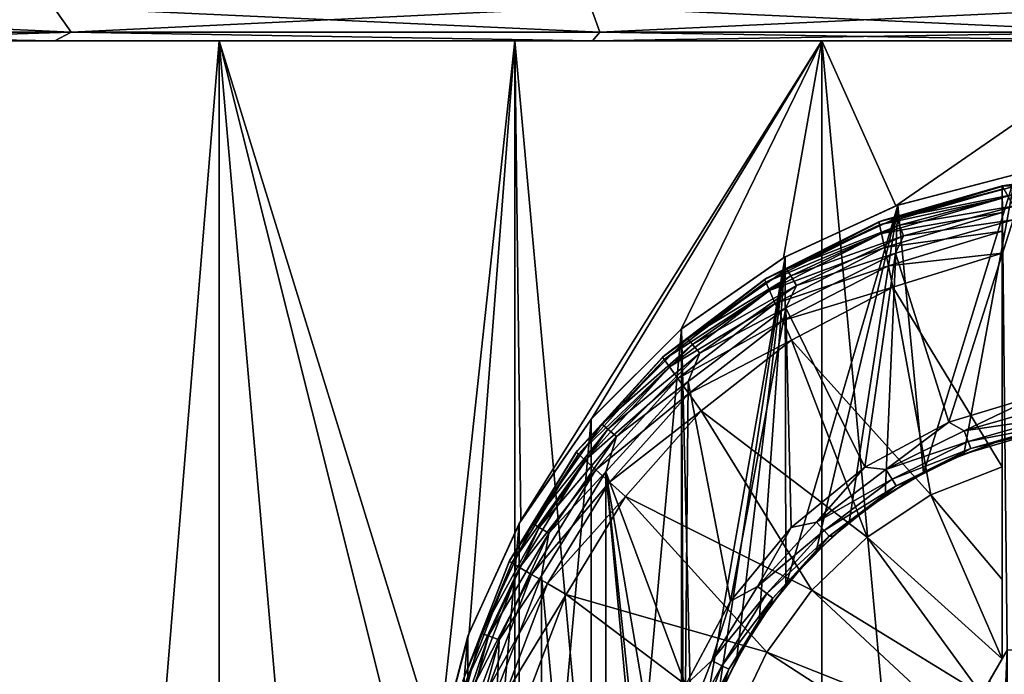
# Model space of a CAD drawing. Header units: metres. Extents: x -128 to 173, y -23 to 79.
# Tile 28 of 129: x -82.81 to -77.24, y 64.21 to 67.92. Entities that reach past the tile are written whole.
import ezdxf

# ---------------------------------------------------------------- set-up
doc = ezdxf.new("R2010")
doc.units = ezdxf.units.M
doc.layers.add('solid_ORA_153_SW0001', color=7, linetype='CONTINUOUS')

msp = doc.modelspace()

# ---------------------------------------------------------------- linework, layer by layer
at = {"layer": 'solid_ORA_153_SW0001'}
for points in [[(-85.586418, 67.990486, -26.96752), (-82.617447, 67.990486, -27.791849), (-85.436523, 67.848038, -26.522657)], [(-85.586418, 67.990486, 26.96752), (-85.436523, 67.848038, 26.522657), (-82.516533, 67.848038, 27.333389)], [(-82.617447, 67.990486, 27.791849), (-85.586418, 67.990486, 26.96752), (-82.516533, 67.848038, 27.333389)], [(-82.617447, 67.990486, -27.791849), (-82.516533, 67.848038, -27.333389), (-85.436523, 67.848038, -26.522657)], [(-82.617447, 67.990486, -27.791849), (-79.576759, 67.990486, -28.290344), (-82.516533, 67.848038, -27.333389)], [(-82.617447, 67.990486, 27.791849), (-82.516533, 67.848038, 27.333389), (-79.526009, 67.848038, 27.82366)], [(-79.576759, 67.990486, 28.290344), (-82.617447, 67.990486, 27.791849), (-79.526009, 67.848038, 27.82366)], [(-79.576759, 67.990486, -28.290344), (-79.526009, 67.848038, -27.82366), (-82.516533, 67.848038, -27.333389)], [(-79.576759, 67.990486, -28.290344), (-76.5, 67.990486, -28.457163), (-79.526009, 67.848038, -27.82366)], [(-79.576759, 67.990486, 28.290344), (-79.526009, 67.848038, 27.82366), (-76.5, 67.848038, 27.987726)], [(-76.5, 67.990486, 28.457163), (-79.576759, 67.990486, 28.290344), (-76.5, 67.848038, 27.987726)], [(-76.5, 67.990486, -28.457163), (-76.5, 67.848038, -27.987726), (-79.526009, 67.848038, -27.82366)], [(-85.436523, 67.848038, -26.522657), (-82.516533, 67.848038, -27.333389), (-84.103348, 67.800003, -26.427998)], [(-85.436523, 67.848038, 26.522657), (-84.103317, 67.800003, 26.428005), (-82.608353, 67.800003, 26.813019)], [(-82.516533, 67.848038, 27.333389), (-85.436523, 67.848038, 26.522657), (-82.608353, 67.800003, 26.813019)], [(-82.516533, 67.848038, -27.333389), (-82.608383, 67.800003, -26.813013), (-84.103348, 67.800003, -26.427998)], [(-82.516533, 67.848038, -27.333389), (-79.567192, 67.800003, -27.328415), (-82.608383, 67.800003, -26.813013)], [(-82.516533, 67.848038, 27.333389), (-82.608353, 67.800003, 26.813019), (-79.567162, 67.800003, 27.328419)], [(-82.516533, 67.848038, -27.333389), (-79.526009, 67.848038, -27.82366), (-79.567192, 67.800003, -27.328415)], [(-79.526009, 67.848038, 27.82366), (-82.516533, 67.848038, 27.333389), (-79.567162, 67.800003, 27.328419)], [(-76.5, 67.848038, -27.987726), (-76.5, 67.800003, -27.5), (-79.567192, 67.800003, -27.328415)], [(-79.526009, 67.848038, -27.82366), (-76.5, 67.848038, -27.987726), (-79.567192, 67.800003, -27.328415)], [(-79.526009, 67.848038, 27.82366), (-79.567162, 67.800003, 27.328419), (-76.5, 67.800003, 27.5)], [(-76.5, 67.848038, 27.987726), (-79.526009, 67.848038, 27.82366), (-76.5, 67.800003, 27.5)], [(-83.254601, 67.800003, -11.107444), (-84.103348, 67.800003, -26.427998), (-82.608383, 67.800003, -26.813013)], [(-83.254601, 67.800003, 11.107444), (-82.608353, 67.800003, 26.813019), (-84.103317, 67.800003, 26.428005)], [(-81.679214, 67.800003, -11.923745), (-81.67923, 48.599998, -11.923741), (-83.254608, 48.599998, -11.107442)], [(-81.679214, 67.800003, -11.923745), (-83.254608, 48.599998, -11.107442), (-83.254601, 67.800003, -11.107444)], [(-83.254601, 67.800003, 11.107444), (-83.254608, 48.599998, 11.107442), (-81.67923, 48.599998, 11.923741)], [(-83.254601, 67.800003, 11.107444), (-81.67923, 48.599998, 11.923741), (-81.679214, 67.800003, 11.923745)], [(-81.679214, 67.800003, -11.923745), (-83.254601, 67.800003, -11.107444), (-82.608383, 67.800003, -26.813013)], [(-83.254601, 67.800003, 11.107444), (-81.679214, 67.800003, 11.923745), (-82.608353, 67.800003, 26.813019)], [(-81.679214, 67.800003, -11.923745), (-82.608383, 67.800003, -26.813013), (-79.567192, 67.800003, -27.328415)], [(-80.007347, 67.800003, 12.517927), (-79.567162, 67.800003, 27.328419), (-82.608353, 67.800003, 26.813019)], [(-81.679214, 67.800003, 11.923745), (-80.007347, 67.800003, 12.517927), (-82.608353, 67.800003, 26.813019)], [(-81.679214, 67.800003, -11.923745), (-80.5, 63.099998, -12.369317), (-81.67923, 48.599998, -11.923741)], [(-81.679214, 67.800003, 11.923745), (-81.67923, 48.599998, 11.923741), (-80.007362, 48.599998, 12.517922)], [(-81.679214, 67.800003, 11.923745), (-80.007362, 48.599998, 12.517922), (-80.007347, 67.800003, 12.517927)], [(-81.679214, 67.800003, -11.923745), (-80.441498, 63.781628, -12.388083), (-80.5, 63.099998, -12.369317)], [(-80.007347, 67.800003, -12.517927), (-80.441498, 63.781628, -12.388083), (-81.679214, 67.800003, -11.923745)], [(-80.007347, 67.800003, -12.517927), (-81.679214, 67.800003, -11.923745), (-79.567192, 67.800003, -27.328415)], [(-80.007347, 67.800003, -12.517927), (-80.265656, 64.44902, -12.442662), (-80.441498, 63.781628, -12.388083)], [(-80.007347, 67.800003, -12.517927), (-79.973152, 65.084244, -12.527459), (-80.265656, 64.44902, -12.442662)], [(-80.007347, 67.800003, 12.517927), (-80.007362, 48.599998, 12.517922), (-78.270172, 48.599998, 12.878917)], [(-80.007347, 67.800003, 12.517927), (-78.270172, 48.599998, 12.878917), (-78.270149, 67.800003, 12.87892)], [(-78.270149, 67.800003, -12.87892), (-79.973152, 65.084244, -12.527459), (-80.007347, 67.800003, -12.517927)], [(-78.270149, 67.800003, -12.87892), (-80.007347, 67.800003, -12.517927), (-79.567192, 67.800003, -27.328415)], [(-80.007347, 67.800003, 12.517927), (-78.270149, 67.800003, 12.87892), (-79.567162, 67.800003, 27.328419)], [(-78.270149, 67.800003, -12.87892), (-79.56916, 65.665199, -12.632507), (-79.973152, 65.084244, -12.527459)], [(-78.270149, 67.800003, -12.87892), (-79.066833, 66.167793, -12.744071), (-79.56916, 65.665199, -12.632507)], [(-78.270149, 67.800003, -12.87892), (-79.567192, 67.800003, -27.328415), (-76.5, 67.800003, -27.5)], [(-76.5, 67.800003, 13), (-76.5, 67.800003, 27.5), (-79.567162, 67.800003, 27.328419)], [(-78.270149, 67.800003, 12.87892), (-76.5, 67.800003, 13), (-79.567162, 67.800003, 27.328419)], [(-78.270149, 67.800003, -12.87892), (-78.486588, 66.571808, -12.847314), (-79.066833, 66.167793, -12.744071)], [(-78.270149, 67.800003, -12.87892), (-77.851715, 66.864685, -12.929534), (-78.486588, 66.571808, -12.847314)], [(-78.270149, 67.800003, 12.87892), (-78.270172, 48.599998, 12.878917), (-76.5, 48.599998, 13)], [(-78.270149, 67.800003, 12.87892), (-76.5, 48.599998, 13), (-76.5, 67.800003, 13)], [(-78.270149, 67.800003, -12.87892), (-76.5, 67.800003, -13), (-77.851715, 66.864685, -12.929534)], [(-78.270149, 67.800003, -12.87892), (-76.5, 67.800003, -27.5), (-76.5, 67.800003, -13)], [(-76.5, 67.800003, -13), (-77.183495, 67.041176, -12.982019), (-77.851715, 66.864685, -12.929534)], [(-77.839577, 66.869026, -9.449249), (-77.851715, 66.864685, -12.929534), (-77.183495, 67.041176, -12.982019)], [(-77.175476, 67.042557, -9.519795), (-77.839577, 66.869026, -9.449249), (-77.183495, 67.041176, -12.982019)], [(-77.694572, 65.352882, -9.468674), (-77.839577, 66.869026, -9.449249), (-77.175476, 67.042557, -9.519795)], [(-77.694572, 65.352882, -9.468674), (-77.175476, 67.042557, -9.519795), (-77.467422, 65.459366, -9.494571)], [(-77.467422, 65.459366, -9.494571), (-77.175476, 67.042557, -9.519795), (-76.99118, 65.602249, -9.531082)], [(-76.876717, 67.031998, -11.5), (-77.25, 66.978142, -11.5), (-77.225815, 66.982742, -10.9)], [(-75.75, 66.978142, -11.5), (-77.25, 66.978142, -11.5), (-76.876717, 67.031998, -11.5)], [(-77.25, 66.978142, -11.5), (-77.946785, 66.775505, -12.051724), (-77.92691, 66.783264, -10.9)], [(-77.25, 66.978142, -11.5), (-77.25, 66.978142, -12.051724), (-77.946785, 66.775505, -12.051724)], [(-77.25, 66.960701, -12.181463), (-77.946785, 66.775505, -12.051724), (-77.25, 66.978142, -12.051724)], [(-77.943199, 66.758507, -12.181459), (-77.946785, 66.775505, -12.051724), (-77.25, 66.960701, -12.181463)], [(-77.943199, 66.758507, -12.181459), (-77.25, 66.960701, -12.181463), (-77.25, 66.909477, -12.302423)], [(-77.25, 66.978142, -11.5), (-77.92691, 66.783264, -10.9), (-77.225815, 66.982742, -10.9)], [(-77.845795, 66.797539, -10.823608), (-77.225815, 66.982742, -10.9), (-77.92691, 66.783264, -10.9)], [(-77.183273, 66.97506, -10.823608), (-77.225815, 66.982742, -10.9), (-77.845795, 66.797539, -10.823608)], [(-77.183273, 66.97506, -10.823608), (-77.845795, 66.797539, -10.823608), (-77.175751, 66.932358, -10.758635)], [(-77.25, 64.300964, -11.5), (-77.25, 66.978142, -12.051724), (-77.25, 66.978142, -11.5)], [(-77.25, 66.960701, -12.181463), (-77.25, 66.978142, -12.051724), (-77.25, 64.300964, -11.5)], [(-75.75, 64.300964, -11.5), (-77.25, 66.978142, -11.5), (-75.75, 66.978142, -11.5)], [(-77.25, 64.300964, -11.5), (-77.25, 66.978142, -11.5), (-77.221687, 64.349998, -11.5)], [(-75.778313, 64.349998, -11.5), (-77.221687, 64.349998, -11.5), (-77.25, 66.978142, -11.5)], [(-75.75, 64.300964, -11.5), (-75.778313, 64.349998, -11.5), (-77.25, 66.978142, -11.5)], [(-77.25, 66.910454, -12.300772), (-77.25, 66.960701, -12.181463), (-77.25, 64.300964, -11.5)], [(-77.25, 66.909477, -12.302423), (-77.25, 66.960701, -12.181463), (-77.25, 66.910454, -12.300772)], [(-77.943199, 66.758507, -12.181459), (-77.25, 66.909477, -12.302423), (-77.93264, 66.708626, -12.302423)], [(-77.93264, 66.708626, -12.302423), (-77.25, 66.909477, -12.302423), (-77.25, 66.827957, -12.406173)], [(-77.845795, 66.797539, -10.823608), (-77.830963, 66.75679, -10.758635), (-77.175751, 66.932358, -10.758635)], [(-77.175751, 66.932358, -10.758635), (-77.830963, 66.75679, -10.758635), (-77.164474, 66.868401, -10.715224)], [(-77.25, 66.909477, -12.302423), (-77.25, 66.910454, -12.300772), (-77.25, 64.300964, -11.5)], [(-77.25, 66.829544, -12.404617), (-77.25, 66.909477, -12.302423), (-77.25, 64.300964, -11.5)], [(-77.25, 66.827957, -12.406173), (-77.25, 66.909477, -12.302423), (-77.25, 66.829544, -12.404617)], [(-78.476784, 66.5774, -9.336761), (-78.486588, 66.571808, -12.847314), (-77.851715, 66.864685, -12.929534)], [(-77.839577, 66.869026, -9.449249), (-78.476784, 66.5774, -9.336761), (-77.851715, 66.864685, -12.929534)], [(-78.473747, 64.714561, -9.337403), (-78.476784, 66.5774, -9.336761), (-77.839577, 66.869026, -9.449249)], [(-78.473747, 64.714561, -9.337403), (-77.839577, 66.869026, -9.449249), (-78.303337, 64.902908, -9.371807)], [(-78.303337, 64.902908, -9.371807), (-77.839577, 66.869026, -9.449249), (-78.115067, 65.073334, -9.406079)], [(-78.115067, 65.073334, -9.406079), (-77.839577, 66.869026, -9.449249), (-77.911278, 65.223862, -9.438807)], [(-77.911278, 65.223862, -9.438807), (-77.839577, 66.869026, -9.449249), (-77.694572, 65.352882, -9.468674)], [(-77.830963, 66.75679, -10.758635), (-77.808754, 66.69577, -10.715224), (-77.164474, 66.868401, -10.715224)], [(-77.164474, 66.868401, -10.715224), (-77.808754, 66.69577, -10.715224), (-77.187584, 66.786423, -10.7)], [(-77.845795, 66.797539, -10.823608), (-77.92691, 66.783264, -10.9), (-78.467415, 66.507668, -10.823608)], [(-77.845795, 66.797539, -10.823608), (-78.467415, 66.507668, -10.823608), (-77.830963, 66.75679, -10.758635)], [(-77.93264, 66.708626, -12.302423), (-77.25, 66.827957, -12.406173), (-77.915817, 66.62925, -12.406178)], [(-77.915817, 66.62925, -12.406178), (-77.25, 66.827957, -12.406173), (-77.25, 66.721657, -12.4856)], [(-77.551842, 65.640892, -10.7), (-77.187584, 66.786423, -10.7), (-77.853569, 66.597191, -10.7)], [(-77.808754, 66.69577, -10.715224), (-77.853569, 66.597191, -10.7), (-77.187584, 66.786423, -10.7)], [(-77.551842, 65.640892, -10.7), (-77.035728, 65.79731, -10.7), (-77.187584, 66.786423, -10.7)], [(-77.25, 66.827957, -12.406173), (-77.25, 66.829544, -12.404617), (-77.25, 64.300964, -11.5)], [(-77.25, 66.72319, -12.484735), (-77.25, 66.827957, -12.406173), (-77.25, 64.300964, -11.5)], [(-77.25, 66.721657, -12.4856), (-77.25, 66.827957, -12.406173), (-77.25, 66.72319, -12.484735)], [(-77.946785, 66.775505, -12.051724), (-78.594734, 66.448814, -12.051724), (-78.579414, 66.458359, -10.9)], [(-77.943199, 66.758507, -12.181459), (-78.594734, 66.448814, -12.051724), (-77.946785, 66.775505, -12.051724)], [(-78.58773, 66.432999, -12.181459), (-78.594734, 66.448814, -12.051724), (-77.943199, 66.758507, -12.181459)], [(-78.58773, 66.432999, -12.181459), (-77.943199, 66.758507, -12.181459), (-77.93264, 66.708626, -12.302423)], [(-77.946785, 66.775505, -12.051724), (-78.579414, 66.458359, -10.9), (-77.92691, 66.783264, -10.9)], [(-78.467415, 66.507668, -10.823608), (-77.92691, 66.783264, -10.9), (-78.579414, 66.458359, -10.9)], [(-78.467415, 66.507668, -10.823608), (-78.44574, 66.470116, -10.758635), (-77.830963, 66.75679, -10.758635)], [(-77.830963, 66.75679, -10.758635), (-78.44574, 66.470116, -10.758635), (-77.808754, 66.69577, -10.715224)], [(-78.58773, 66.432999, -12.181459), (-77.93264, 66.708626, -12.302423), (-78.567123, 66.386581, -12.302423)], [(-78.567123, 66.386581, -12.302423), (-77.93264, 66.708626, -12.302423), (-77.915817, 66.62925, -12.406178)], [(-78.44574, 66.470116, -10.758635), (-78.413269, 66.413879, -10.715224), (-77.808754, 66.69577, -10.715224)], [(-77.808754, 66.69577, -10.715224), (-78.413269, 66.413879, -10.715224), (-77.853569, 66.597191, -10.7)], [(-77.915817, 66.62925, -12.406178), (-77.25, 66.721657, -12.4856), (-77.893875, 66.525772, -12.485606)], [(-77.893875, 66.525772, -12.485606), (-77.25, 66.721657, -12.4856), (-77.25, 66.598282, -12.535121)], [(-77.25, 66.721657, -12.4856), (-77.25, 66.72319, -12.484735), (-77.25, 64.300964, -11.5)], [(-77.25, 66.721657, -12.4856), (-77.25, 64.300964, -11.5), (-77.25, 66.598282, -12.535121)], [(-78.567123, 66.386581, -12.302423), (-77.915817, 66.62925, -12.406178), (-78.534325, 66.312737, -12.406178)], [(-78.534325, 66.312737, -12.406178), (-77.915817, 66.62925, -12.406178), (-77.893875, 66.525772, -12.485606)], [(-79.064568, 66.169685, -9.192701), (-79.066833, 66.167793, -12.744071), (-78.486588, 66.571808, -12.847314)], [(-78.476784, 66.5774, -9.336761), (-79.064568, 66.169685, -9.192701), (-78.486588, 66.571808, -12.847314)], [(-79.002388, 63.590481, -9.209824), (-79.064568, 66.169685, -9.192701), (-78.476784, 66.5774, -9.336761)], [(-79.002388, 63.590481, -9.209824), (-78.476784, 66.5774, -9.336761), (-78.859741, 64.066498, -9.247399)], [(-78.859741, 64.066498, -9.247399), (-78.476784, 66.5774, -9.336761), (-78.753319, 64.293747, -9.273906)], [(-78.753319, 64.293747, -9.273906), (-78.476784, 66.5774, -9.336761), (-78.62429, 64.510635, -9.304309)], [(-78.62429, 64.510635, -9.304309), (-78.476784, 66.5774, -9.336761), (-78.473747, 64.714561, -9.337403)], [(-78.02742, 65.38681, -10.7), (-77.853569, 66.597191, -10.7), (-78.473251, 66.288857, -10.7)], [(-78.413269, 66.413879, -10.715224), (-78.473251, 66.288857, -10.7), (-77.853569, 66.597191, -10.7)], [(-78.02742, 65.38681, -10.7), (-77.551842, 65.640892, -10.7), (-77.853569, 66.597191, -10.7)], [(-77.893875, 66.525772, -12.485606), (-77.25, 66.598282, -12.535121), (-77.868416, 66.405746, -12.535121)], [(-77.25, 65.388443, -12.791344), (-77.868416, 66.405746, -12.535121), (-77.25, 66.598282, -12.535121)], [(-77.25, 65.458359, -12.779537), (-77.25, 65.388443, -12.791344), (-77.25, 66.598282, -12.535121)], [(-77.25, 64.300964, -11.5), (-77.25, 65.458359, -12.779537), (-77.25, 66.598282, -12.535121)], [(-78.467415, 66.507668, -10.823608), (-78.579414, 66.458359, -10.9), (-79.029266, 66.114258, -10.823608)], [(-78.467415, 66.507668, -10.823608), (-79.029266, 66.114258, -10.823608), (-78.44574, 66.470116, -10.758635)], [(-78.534325, 66.312737, -12.406178), (-77.893875, 66.525772, -12.485606), (-78.491562, 66.216484, -12.485606)], [(-78.491562, 66.216484, -12.485606), (-77.893875, 66.525772, -12.485606), (-77.868416, 66.405746, -12.535121)], [(-78.594734, 66.448814, -12.051724), (-79.161102, 66.019081, -10.9), (-78.579414, 66.458359, -10.9)], [(-79.029266, 66.114258, -10.823608), (-78.579414, 66.458359, -10.9), (-79.161102, 66.019081, -10.9)], [(-79.029266, 66.114258, -10.823608), (-79.001396, 66.081047, -10.758635), (-78.44574, 66.470116, -10.758635)], [(-78.44574, 66.470116, -10.758635), (-79.001396, 66.081047, -10.758635), (-78.413269, 66.413879, -10.715224)], [(-78.594734, 66.448814, -12.051724), (-79.171997, 66.009109, -12.051724), (-79.161102, 66.019081, -10.9)], [(-78.58773, 66.432999, -12.181459), (-79.171997, 66.009109, -12.051724), (-78.594734, 66.448814, -12.051724)], [(-79.161888, 65.995148, -12.181459), (-79.171997, 66.009109, -12.051724), (-78.58773, 66.432999, -12.181459)], [(-79.161888, 65.995148, -12.181459), (-78.58773, 66.432999, -12.181459), (-78.567123, 66.386581, -12.302423)], [(-79.001396, 66.081047, -10.758635), (-78.959648, 66.031296, -10.715224), (-78.413269, 66.413879, -10.715224)], [(-78.413269, 66.413879, -10.715224), (-78.959648, 66.031296, -10.715224), (-78.473251, 66.288857, -10.7)], [(-78.491562, 66.216484, -12.485606), (-77.868416, 66.405746, -12.535121), (-78.441978, 66.104866, -12.535121)], [(-77.653679, 65.230141, -12.788819), (-78.441978, 66.104866, -12.535121), (-77.868416, 66.405746, -12.535121)], [(-77.25, 65.388443, -12.791344), (-77.653679, 65.230141, -12.788819), (-77.868416, 66.405746, -12.535121)], [(-79.161888, 65.995148, -12.181459), (-78.567123, 66.386581, -12.302423), (-79.132187, 65.954163, -12.302423)], [(-79.132187, 65.954163, -12.302423), (-78.567123, 66.386581, -12.302423), (-78.534325, 66.312737, -12.406178)], [(-79.132187, 65.954163, -12.302423), (-78.534325, 66.312737, -12.406178), (-79.084915, 65.888969, -12.406178)], [(-79.084915, 65.888969, -12.406178), (-78.534325, 66.312737, -12.406178), (-78.491562, 66.216484, -12.485606)], [(-78.786377, 64.628059, -10.7), (-78.473251, 66.288857, -10.7), (-79.025726, 65.871857, -10.7)], [(-78.959648, 66.031296, -10.715224), (-79.025726, 65.871857, -10.7), (-78.473251, 66.288857, -10.7)], [(-78.786377, 64.628059, -10.7), (-78.44426, 65.04483, -10.7), (-78.473251, 66.288857, -10.7)], [(-78.44426, 65.04483, -10.7), (-78.02742, 65.38681, -10.7), (-78.473251, 66.288857, -10.7)], [(-79.084915, 65.888969, -12.406178), (-78.491562, 66.216484, -12.485606), (-79.023315, 65.804008, -12.485606)], [(-79.023315, 65.804008, -12.485606), (-78.491562, 66.216484, -12.485606), (-78.441978, 66.104866, -12.535121)], [(-79.064568, 66.169685, -9.192701), (-79.064568, 60.030312, -9.192701), (-79.57486, 60.54163, -9.034823)], [(-79.064568, 66.169685, -9.192701), (-79.57486, 60.54163, -9.034823), (-79.57486, 65.658371, -9.034823)], [(-79.064568, 66.169685, -9.192701), (-79.57486, 65.658371, -9.034823), (-79.066833, 66.167793, -12.744071)], [(-79.57486, 65.658371, -9.034823), (-79.56916, 65.665199, -12.632507), (-79.066833, 66.167793, -12.744071)], [(-79.050003, 63.099998, -9.196754), (-79.064568, 60.030312, -9.192701), (-79.064568, 66.169685, -9.192701)], [(-79.050003, 63.099998, -9.196754), (-79.064568, 66.169685, -9.192701), (-79.002388, 63.590481, -9.209824)], [(-79.029266, 66.114258, -10.823608), (-79.161102, 66.019081, -10.9), (-79.514259, 65.629265, -10.823608)], [(-79.029266, 66.114258, -10.823608), (-79.514259, 65.629265, -10.823608), (-79.001396, 66.081047, -10.758635)], [(-79.514259, 65.629265, -10.823608), (-79.481041, 65.601395, -10.758635), (-79.001396, 66.081047, -10.758635)], [(-79.001396, 66.081047, -10.758635), (-79.481041, 65.601395, -10.758635), (-78.959648, 66.031296, -10.715224)], [(-79.023315, 65.804008, -12.485606), (-78.441978, 66.104866, -12.535121), (-78.951904, 65.705505, -12.535121)], [(-78.014648, 64.990585, -12.788819), (-78.951904, 65.705505, -12.535121), (-78.441978, 66.104866, -12.535121)], [(-77.653679, 65.230141, -12.788819), (-78.014648, 64.990585, -12.788819), (-78.441978, 66.104866, -12.535121)], [(-79.171997, 66.009109, -12.051724), (-79.659081, 65.47123, -12.051724), (-79.652168, 65.480408, -10.9)], [(-79.161888, 65.995148, -12.181459), (-79.659081, 65.47123, -12.051724), (-79.171997, 66.009109, -12.051724)], [(-79.171997, 66.009109, -12.051724), (-79.652168, 65.480408, -10.9), (-79.161102, 66.019081, -10.9)], [(-79.514259, 65.629265, -10.823608), (-79.161102, 66.019081, -10.9), (-79.652168, 65.480408, -10.9)], [(-79.481041, 65.601395, -10.758635), (-79.431297, 65.559647, -10.715224), (-78.959648, 66.031296, -10.715224)], [(-78.959648, 66.031296, -10.715224), (-79.431297, 65.559647, -10.715224), (-79.025726, 65.871857, -10.7)], [(-79.646317, 65.459702, -12.181459), (-79.659081, 65.47123, -12.051724), (-79.161888, 65.995148, -12.181459)], [(-79.646317, 65.459702, -12.181459), (-79.161888, 65.995148, -12.181459), (-79.132187, 65.954163, -12.302423)], [(-79.646317, 65.459702, -12.181459), (-79.132187, 65.954163, -12.302423), (-79.608841, 65.425888, -12.302423)], [(-79.608841, 65.425888, -12.302423), (-79.132187, 65.954163, -12.302423), (-79.084915, 65.888969, -12.406178)], [(-79.608841, 65.425888, -12.302423), (-79.084915, 65.888969, -12.406178), (-79.549217, 65.372093, -12.406178)], [(-79.549217, 65.372093, -12.406178), (-79.084915, 65.888969, -12.406178), (-79.023315, 65.804008, -12.485606)], [(-79.040596, 64.152557, -10.7), (-79.025726, 65.871857, -10.7), (-79.492165, 65.360405, -10.7)], [(-79.431297, 65.559647, -10.715224), (-79.492165, 65.360405, -10.7), (-79.025726, 65.871857, -10.7)], [(-79.040596, 64.152557, -10.7), (-78.786377, 64.628059, -10.7), (-79.025726, 65.871857, -10.7)], [(-79.549217, 65.372093, -12.406178), (-79.023315, 65.804008, -12.485606), (-79.471527, 65.30201, -12.485606)], [(-79.471527, 65.30201, -12.485606), (-79.023315, 65.804008, -12.485606), (-78.951904, 65.705505, -12.535121)], [(-77.465767, 65.592934, -10.684776), (-77.035728, 65.79731, -10.7), (-77.551842, 65.640892, -10.7)], [(-76.991249, 65.727943, -10.684776), (-77.035728, 65.79731, -10.7), (-77.465767, 65.592934, -10.684776)], [(-76.991249, 65.727943, -10.684776), (-77.465767, 65.592934, -10.684776), (-76.979317, 65.664108, -10.641366)], [(-79.471527, 65.30201, -12.485606), (-78.951904, 65.705505, -12.535121), (-79.38147, 65.220764, -12.535121)], [(-78.327171, 64.690567, -12.788819), (-79.38147, 65.220764, -12.535121), (-78.951904, 65.705505, -12.535121)], [(-78.014648, 64.990585, -12.788819), (-78.327171, 64.690567, -12.788819), (-78.951904, 65.705505, -12.535121)], [(-79.57486, 65.658371, -9.034823), (-79.57486, 60.54163, -9.034823), (-79.982162, 61.131618, -8.885792)], [(-79.57486, 65.658371, -9.034823), (-79.982162, 61.131618, -8.885792), (-79.982162, 65.068382, -8.885792)], [(-79.57486, 65.658371, -9.034823), (-79.982162, 65.068382, -8.885792), (-79.973152, 65.084244, -12.527459)], [(-79.57486, 65.658371, -9.034823), (-79.973152, 65.084244, -12.527459), (-79.56916, 65.665199, -12.632507)], [(-79.514259, 65.629265, -10.823608), (-79.652168, 65.480408, -10.9), (-79.907669, 65.067421, -10.823608)], [(-79.514259, 65.629265, -10.823608), (-79.907669, 65.067421, -10.823608), (-79.481041, 65.601395, -10.758635)], [(-77.907394, 65.373024, -10.684776), (-77.551842, 65.640892, -10.7), (-78.02742, 65.38681, -10.7)], [(-77.465767, 65.592934, -10.684776), (-77.551842, 65.640892, -10.7), (-77.907394, 65.373024, -10.684776)], [(-77.465767, 65.592934, -10.684776), (-77.442307, 65.532379, -10.641366), (-76.979317, 65.664108, -10.641366)], [(-76.979317, 65.664108, -10.641366), (-77.442307, 65.532379, -10.641366), (-76.971344, 65.62149, -10.576391)], [(-77.442307, 65.532379, -10.641366), (-77.426643, 65.491943, -10.576391), (-76.971344, 65.62149, -10.576391)], [(-76.971344, 65.62149, -10.576391), (-77.426643, 65.491943, -10.576391), (-77.030174, 65.594276, -10.5)], [(-79.907669, 65.067421, -10.823608), (-79.870117, 65.045738, -10.758635), (-79.481041, 65.601395, -10.758635)], [(-79.481041, 65.601395, -10.758635), (-79.870117, 65.045738, -10.758635), (-79.431297, 65.559647, -10.715224)], [(-79.870117, 65.045738, -10.758635), (-79.813881, 65.013268, -10.715224), (-79.431297, 65.559647, -10.715224)], [(-79.431297, 65.559647, -10.715224), (-79.813881, 65.013268, -10.715224), (-79.492165, 65.360405, -10.7)], [(-77.465767, 65.592934, -10.684776), (-77.907394, 65.373024, -10.684776), (-77.442307, 65.532379, -10.641366)], [(-77.467422, 65.459366, -9.494571), (-76.99118, 65.602249, -9.531082), (-77.287994, 65.525192, -10.5)], [(-77.426643, 65.491943, -10.576391), (-77.287994, 65.525192, -10.5), (-77.030174, 65.594276, -10.5)], [(-76.99118, 65.602249, -9.531082), (-77.030174, 65.594276, -10.5), (-77.287994, 65.525192, -10.5)], [(-77.907394, 65.373024, -10.684776), (-77.873207, 65.31781, -10.641366), (-77.442307, 65.532379, -10.641366)], [(-77.442307, 65.532379, -10.641366), (-77.873207, 65.31781, -10.641366), (-77.426643, 65.491943, -10.576391)], [(-77.467422, 65.459366, -9.494571), (-77.287994, 65.525192, -10.5), (-77.537186, 65.429543, -10.5)], [(-77.426643, 65.491943, -10.576391), (-77.537186, 65.429543, -10.5), (-77.287994, 65.525192, -10.5)], [(-79.659081, 65.47123, -12.051724), (-80.039543, 64.853317, -12.051724), (-80.035896, 64.860664, -10.9)], [(-79.646317, 65.459702, -12.181459), (-80.039543, 64.853317, -12.051724), (-79.659081, 65.47123, -12.051724)], [(-80.024696, 64.844719, -12.181459), (-80.039543, 64.853317, -12.051724), (-79.646317, 65.459702, -12.181459)], [(-79.659081, 65.47123, -12.051724), (-80.035896, 64.860664, -10.9), (-79.652168, 65.480408, -10.9)], [(-79.907669, 65.067421, -10.823608), (-79.652168, 65.480408, -10.9), (-80.035896, 64.860664, -10.9)], [(-80.024696, 64.844719, -12.181459), (-79.646317, 65.459702, -12.181459), (-79.608841, 65.425888, -12.302423)], [(-77.873207, 65.31781, -10.641366), (-77.850388, 65.280945, -10.576391), (-77.426643, 65.491943, -10.576391)], [(-77.426643, 65.491943, -10.576391), (-77.850388, 65.280945, -10.576391), (-77.537186, 65.429543, -10.5)], [(-77.694572, 65.352882, -9.468674), (-77.467422, 65.459366, -9.494571), (-77.537186, 65.429543, -10.5)], [(-77.25, 64.300964, -11.5), (-77.25, 65.388443, -12.791344), (-77.25, 65.458359, -12.779537)], [(-80.024696, 64.844719, -12.181459), (-79.608841, 65.425888, -12.302423), (-79.981094, 64.819496, -12.302423)], [(-79.981094, 64.819496, -12.302423), (-79.608841, 65.425888, -12.302423), (-79.549217, 65.372093, -12.406178)], [(-77.850388, 65.280945, -10.576391), (-77.775002, 65.308365, -10.5), (-77.537186, 65.429543, -10.5)], [(-77.694572, 65.352882, -9.468674), (-77.537186, 65.429543, -10.5), (-77.775002, 65.308365, -10.5)], [(-79.981094, 64.819496, -12.302423), (-79.549217, 65.372093, -12.406178), (-79.91172, 64.779373, -12.406178)], [(-79.91172, 64.779373, -12.406178), (-79.549217, 65.372093, -12.406178), (-79.471527, 65.30201, -12.485606)], [(-79.492165, 65.360405, -10.7), (-79.856651, 64.771942, -10.7), (-79.492172, 60.839603, -10.7)], [(-79.813881, 65.013268, -10.715224), (-79.856651, 64.771942, -10.7), (-79.492165, 65.360405, -10.7)], [(-79.492165, 65.360405, -10.7), (-79.492172, 60.839603, -10.7), (-79.025734, 60.328152, -10.7)], [(-79.25, 63.099998, -10.7), (-79.492165, 65.360405, -10.7), (-79.025734, 60.328152, -10.7)], [(-79.197144, 63.636593, -10.7), (-79.040596, 64.152557, -10.7), (-79.492165, 65.360405, -10.7)], [(-79.25, 63.099998, -10.7), (-79.197144, 63.636593, -10.7), (-79.492165, 65.360405, -10.7)], [(-78.301102, 65.075714, -10.684776), (-78.02742, 65.38681, -10.7), (-78.44426, 65.04483, -10.7)], [(-77.907394, 65.373024, -10.684776), (-78.02742, 65.38681, -10.7), (-78.301102, 65.075714, -10.684776)], [(-77.907394, 65.373024, -10.684776), (-78.301102, 65.075714, -10.684776), (-77.873207, 65.31781, -10.641366)], [(-77.911278, 65.223862, -9.438807), (-77.694572, 65.352882, -9.468674), (-77.775002, 65.308365, -10.5)], [(-77.25, 64.751495, -12.882005), (-77.653679, 65.230141, -12.788819), (-77.25, 65.388443, -12.791344)], [(-77.25, 64.300964, -11.5), (-77.25, 64.751495, -12.882005), (-77.25, 65.388443, -12.791344)], [(-79.91172, 64.779373, -12.406178), (-79.471527, 65.30201, -12.485606), (-79.82135, 64.727104, -12.485606)], [(-79.82135, 64.727104, -12.485606), (-79.471527, 65.30201, -12.485606), (-79.38147, 65.220764, -12.535121)], [(-78.301102, 65.075714, -10.684776), (-78.257347, 65.027725, -10.641366), (-77.873207, 65.31781, -10.641366)], [(-77.873207, 65.31781, -10.641366), (-78.257347, 65.027725, -10.641366), (-77.850388, 65.280945, -10.576391)], [(-78.257347, 65.027725, -10.641366), (-78.228142, 64.995682, -10.576391), (-77.850388, 65.280945, -10.576391)], [(-77.850388, 65.280945, -10.576391), (-78.228142, 64.995682, -10.576391), (-77.998856, 65.162987, -10.5)], [(-77.911278, 65.223862, -9.438807), (-77.775002, 65.308365, -10.5), (-77.998856, 65.162987, -10.5)], [(-77.850388, 65.280945, -10.576391), (-77.998856, 65.162987, -10.5), (-77.775002, 65.308365, -10.5)], [(-77.25, 64.300964, -12.928216), (-78.014648, 64.990585, -12.788819), (-77.653679, 65.230141, -12.788819)], [(-77.25, 64.751495, -12.882005), (-77.25, 64.300964, -12.928216), (-77.653679, 65.230141, -12.788819)], [(-79.82135, 64.727104, -12.485606), (-79.38147, 65.220764, -12.535121), (-79.716599, 64.666512, -12.535121)], [(-78.581261, 64.339684, -12.788819), (-79.716599, 64.666512, -12.535121), (-79.38147, 65.220764, -12.535121)], [(-78.327171, 64.690567, -12.788819), (-78.581261, 64.339684, -12.788819), (-79.38147, 65.220764, -12.535121)], [(-78.115067, 65.073334, -9.406079), (-77.911278, 65.223862, -9.438807), (-77.998856, 65.162987, -10.5)], [(-78.228142, 64.995682, -10.576391), (-78.206284, 64.995018, -10.5), (-77.998856, 65.162987, -10.5)], [(-78.115067, 65.073334, -9.406079), (-77.998856, 65.162987, -10.5), (-78.206284, 64.995018, -10.5)], [(-79.982162, 65.068382, -8.885792), (-79.982162, 61.131618, -8.885792), (-80.272293, 61.769665, -8.76656)], [(-79.982162, 65.068382, -8.885792), (-80.272293, 61.769665, -8.76656), (-80.272293, 64.430336, -8.76656)], [(-79.982162, 65.068382, -8.885792), (-80.272293, 64.430336, -8.76656), (-80.265656, 64.44902, -12.442662)], [(-79.982162, 65.068382, -8.885792), (-80.265656, 64.44902, -12.442662), (-79.973152, 65.084244, -12.527459)], [(-79.907669, 65.067421, -10.823608), (-80.035896, 64.860664, -10.9), (-80.197533, 64.445793, -10.823608)], [(-79.907669, 65.067421, -10.823608), (-80.197533, 64.445793, -10.823608), (-79.870117, 65.045738, -10.758635)], [(-78.301102, 65.075714, -10.684776), (-78.44426, 65.04483, -10.7), (-78.633469, 64.711121, -10.684776)], [(-78.301102, 65.075714, -10.684776), (-78.633469, 64.711121, -10.684776), (-78.257347, 65.027725, -10.641366)], [(-78.303337, 64.902908, -9.371807), (-78.115067, 65.073334, -9.406079), (-78.206284, 64.995018, -10.5)], [(-80.197533, 64.445793, -10.823608), (-80.156792, 64.430962, -10.758635), (-79.870117, 65.045738, -10.758635)], [(-79.870117, 65.045738, -10.758635), (-80.156792, 64.430962, -10.758635), (-79.813881, 65.013268, -10.715224)], [(-80.156792, 64.430962, -10.758635), (-80.095772, 64.408752, -10.715224), (-79.813881, 65.013268, -10.715224)], [(-79.813881, 65.013268, -10.715224), (-80.095772, 64.408752, -10.715224), (-79.856651, 64.771942, -10.7)], [(-78.633469, 64.711121, -10.684776), (-78.44426, 65.04483, -10.7), (-78.786377, 64.628059, -10.7)], [(-78.633469, 64.711121, -10.684776), (-78.58165, 64.671989, -10.641366), (-78.257347, 65.027725, -10.641366)], [(-78.257347, 65.027725, -10.641366), (-78.58165, 64.671989, -10.641366), (-78.228142, 64.995682, -10.576391)], [(-78.58165, 64.671989, -10.641366), (-78.547043, 64.645859, -10.576391), (-78.228142, 64.995682, -10.576391)], [(-78.228142, 64.995682, -10.576391), (-78.547043, 64.645859, -10.576391), (-78.39502, 64.806282, -10.5)], [(-78.228142, 64.995682, -10.576391), (-78.39502, 64.806282, -10.5), (-78.206284, 64.995018, -10.5)], [(-78.303337, 64.902908, -9.371807), (-78.206284, 64.995018, -10.5), (-78.39502, 64.806282, -10.5)], [(-77.365913, 64.100197, -12.937353), (-78.327171, 64.690567, -12.788819), (-78.014648, 64.990585, -12.788819)], [(-77.25, 64.300964, -12.928216), (-77.365913, 64.100197, -12.937353), (-78.014648, 64.990585, -12.788819)], [(-78.473747, 64.714561, -9.337403), (-78.303337, 64.902908, -9.371807), (-78.39502, 64.806282, -10.5)], [(-80.039543, 64.853317, -12.051724), (-80.300552, 64.176231, -12.051724), (-80.29921, 64.180969, -10.9)], [(-80.024696, 64.844719, -12.181459), (-80.300552, 64.176231, -12.051724), (-80.039543, 64.853317, -12.051724)], [(-80.284264, 64.170921, -12.181459), (-80.300552, 64.176231, -12.051724), (-80.024696, 64.844719, -12.181459)], [(-80.039543, 64.853317, -12.051724), (-80.29921, 64.180969, -10.9), (-80.035896, 64.860664, -10.9)], [(-80.197533, 64.445793, -10.823608), (-80.035896, 64.860664, -10.9), (-80.29921, 64.180969, -10.9)], [(-80.284264, 64.170921, -12.181459), (-80.024696, 64.844719, -12.181459), (-79.981094, 64.819496, -12.302423)], [(-80.284264, 64.170921, -12.181459), (-79.981094, 64.819496, -12.302423), (-80.236427, 64.15535, -12.302423)], [(-80.236427, 64.15535, -12.302423), (-79.981094, 64.819496, -12.302423), (-79.91172, 64.779373, -12.406178)], [(-80.236427, 64.15535, -12.302423), (-79.91172, 64.779373, -12.406178), (-80.160332, 64.130585, -12.406178)], [(-80.160332, 64.130585, -12.406178), (-79.91172, 64.779373, -12.406178), (-79.82135, 64.727104, -12.485606)], [(-78.473747, 64.714561, -9.337403), (-78.39502, 64.806282, -10.5), (-78.562996, 64.598846, -10.5)], [(-78.547043, 64.645859, -10.576391), (-78.562996, 64.598846, -10.5), (-78.39502, 64.806282, -10.5)], [(-80.160332, 64.130585, -12.406178), (-79.82135, 64.727104, -12.485606), (-80.061203, 64.09832, -12.485606)], [(-79.856651, 64.771942, -10.7), (-80.106766, 64.126511, -10.7), (-79.856659, 61.428066, -10.7)], [(-80.095772, 64.408752, -10.715224), (-80.106766, 64.126511, -10.7), (-79.856651, 64.771942, -10.7)], [(-80.061203, 64.09832, -12.485606), (-79.82135, 64.727104, -12.485606), (-79.716599, 64.666512, -12.535121)], [(-79.856651, 64.771942, -10.7), (-79.856659, 61.428066, -10.7), (-79.492172, 60.839603, -10.7)], [(-77.25, 64.300964, -11.5), (-77.25, 64.300964, -12.928216), (-77.25, 64.751495, -12.882005)], [(-78.633469, 64.711121, -10.684776), (-78.786377, 64.628059, -10.7), (-78.893188, 64.291664, -10.684776)], [(-78.633469, 64.711121, -10.684776), (-78.893188, 64.291664, -10.684776), (-78.58165, 64.671989, -10.641366)], [(-78.893188, 64.291664, -10.684776), (-78.835052, 64.262718, -10.641366), (-78.58165, 64.671989, -10.641366)], [(-78.58165, 64.671989, -10.641366), (-78.835052, 64.262718, -10.641366), (-78.547043, 64.645859, -10.576391)], [(-78.62429, 64.510635, -9.304309), (-78.473747, 64.714561, -9.337403), (-78.562996, 64.598846, -10.5)], [(-77.480789, 63.901226, -12.9426), (-78.581261, 64.339684, -12.788819), (-78.327171, 64.690567, -12.788819)], [(-77.365913, 64.100197, -12.937353), (-77.480789, 63.901226, -12.9426), (-78.327171, 64.690567, -12.788819)], [(-80.061203, 64.09832, -12.485606), (-79.716599, 64.666512, -12.535121), (-79.94632, 64.060928, -12.535121)], [(-78.768791, 63.94915, -12.788819), (-79.94632, 64.060928, -12.535121), (-79.716599, 64.666512, -12.535121)], [(-78.581261, 64.339684, -12.788819), (-78.768791, 63.94915, -12.788819), (-79.716599, 64.666512, -12.535121)], [(-78.893188, 64.291664, -10.684776), (-78.786377, 64.628059, -10.7), (-79.040596, 64.152557, -10.7)], [(-78.835052, 64.262718, -10.641366), (-78.796242, 64.243393, -10.576391), (-78.547043, 64.645859, -10.576391)], [(-78.547043, 64.645859, -10.576391), (-78.796242, 64.243393, -10.576391), (-78.562996, 64.598846, -10.5)], [(-78.796242, 64.243393, -10.576391), (-78.708366, 64.375, -10.5), (-78.562996, 64.598846, -10.5)], [(-78.62429, 64.510635, -9.304309), (-78.562996, 64.598846, -10.5), (-78.708366, 64.375, -10.5)], [(-78.753319, 64.293747, -9.273906), (-78.62429, 64.510635, -9.304309), (-78.708366, 64.375, -10.5)], [(-80.272293, 64.430336, -8.76656), (-80.441498, 63.781628, -12.388083), (-80.265656, 64.44902, -12.442662)], [(-80.197533, 64.445793, -10.823608), (-80.29921, 64.180969, -10.9), (-80.375053, 63.783276, -10.823608)], [(-80.197533, 64.445793, -10.823608), (-80.375053, 63.783276, -10.823608), (-80.156792, 64.430962, -10.758635)], [(-80.272293, 64.430336, -8.76656), (-80.272293, 61.769665, -8.76656), (-80.443657, 62.430992, -8.69082)], [(-80.272293, 64.430336, -8.76656), (-80.443657, 62.430992, -8.69082), (-80.443657, 63.769009, -8.69082)], [(-80.272293, 64.430336, -8.76656), (-80.443657, 63.769009, -8.69082), (-80.441498, 63.781628, -12.388083)], [(-80.375053, 63.783276, -10.823608), (-80.332359, 63.775749, -10.758635), (-80.156792, 64.430962, -10.758635)], [(-80.156792, 64.430962, -10.758635), (-80.332359, 63.775749, -10.758635), (-80.095772, 64.408752, -10.715224)], [(-80.332359, 63.775749, -10.758635), (-80.268402, 63.764473, -10.715224), (-80.095772, 64.408752, -10.715224)], [(-80.095772, 64.408752, -10.715224), (-80.268402, 63.764473, -10.715224), (-80.106766, 64.126511, -10.7)], [(-78.753319, 64.293747, -9.273906), (-78.708366, 64.375, -10.5), (-78.829544, 64.137177, -10.5)], [(-78.796242, 64.243393, -10.576391), (-78.829544, 64.137177, -10.5), (-78.708366, 64.375, -10.5)], [(-77.596344, 63.70108, -12.944057), (-78.768791, 63.94915, -12.788819), (-78.581261, 64.339684, -12.788819)], [(-77.480789, 63.901226, -12.9426), (-77.596344, 63.70108, -12.944057), (-78.581261, 64.339684, -12.788819)], [(-77.25, 64.300964, -11.5), (-77.221687, 64.349998, -9.516404), (-77.943375, 63.099998, -12.925397)], [(-77.317223, 64.184532, -9.508677), (-77.943375, 63.099998, -12.925397), (-77.221687, 64.349998, -9.516404)], [(-77.317223, 62.015465, -9.508677), (-77.317223, 64.184532, -9.508677), (-77.221687, 64.349998, -9.516404)], [(-77.317223, 62.015465, -9.508677), (-77.221687, 64.349998, -9.516404), (-77.221687, 61.849998, -9.516404)], [(-77.25, 64.300964, -11.5), (-77.221687, 64.349998, -11.5), (-77.221687, 64.349998, -9.516404)], [(-78.893188, 64.291664, -10.684776), (-79.040596, 64.152557, -10.7), (-79.071404, 63.831627, -10.684776)], [(-78.893188, 64.291664, -10.684776), (-79.071404, 63.831627, -10.684776), (-78.835052, 64.262718, -10.641366)], [(-78.859741, 64.066498, -9.247399), (-78.753319, 64.293747, -9.273906), (-78.829544, 64.137177, -10.5)], [(-77.25, 64.300964, -12.928216), (-77.943375, 63.099998, -12.925397), (-77.826584, 63.302292, -12.93554)], [(-77.25, 64.300964, -11.5), (-77.943375, 63.099998, -12.925397), (-77.25, 64.300964, -12.928216)], [(-77.25, 64.300964, -12.928216), (-77.826584, 63.302292, -12.93554), (-77.365913, 64.100197, -12.937353)], [(-79.071404, 63.831627, -10.684776), (-79.008942, 63.813858, -10.641366), (-78.835052, 64.262718, -10.641366)], [(-78.835052, 64.262718, -10.641366), (-79.008942, 63.813858, -10.641366), (-78.796242, 64.243393, -10.576391)], [(-79.008942, 63.813858, -10.641366), (-78.967239, 63.801991, -10.576391), (-78.796242, 64.243393, -10.576391)], [(-78.796242, 64.243393, -10.576391), (-78.967239, 63.801991, -10.576391), (-78.829544, 64.137177, -10.5)]]:
    msp.add_3dface(points, dxfattribs=at)

doc.saveas('drawing.dxf')
